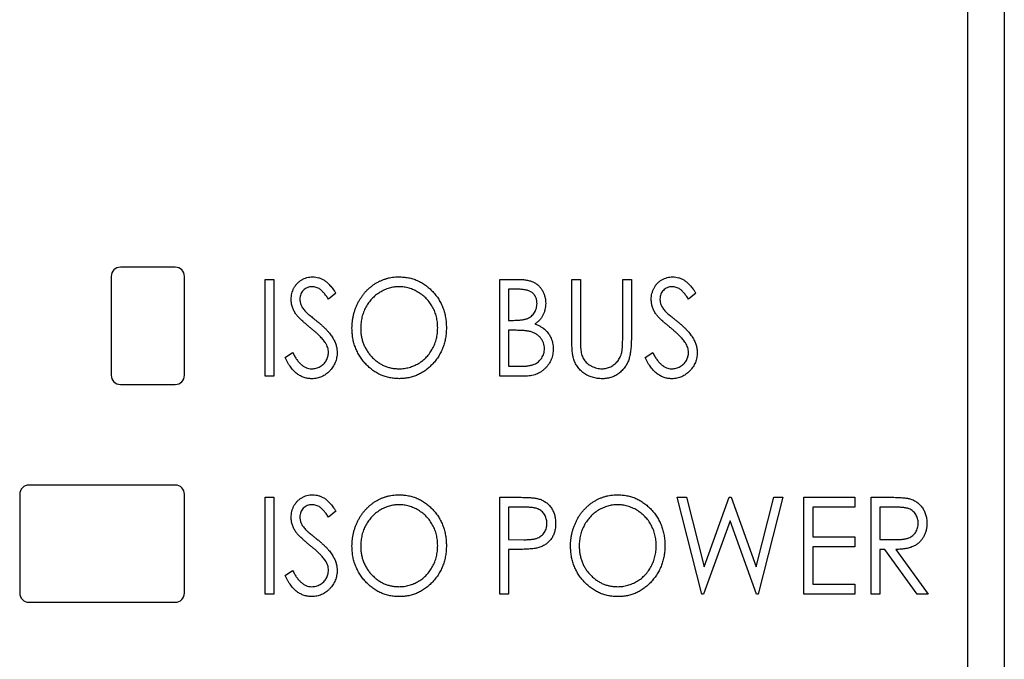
# Model space of a CAD drawing. Header units: millimetres. Extents: x 0 to 420, y 0 to 297.
# Tile 4 of 43: x 101 to 115, y 133 to 142. Entities that reach past the tile are written whole.
import ezdxf

# ---------------------------------------------------------------- set-up
doc = ezdxf.new("R2010")
doc.units = ezdxf.units.MM

msp = doc.modelspace()

# ---------------------------------------------------------------- linework, layer by layer
at = {"color": 7, "linetype": 'Continuous', "lineweight": 25}
for p, q in [((114.225, 120.575), (114.225, 168.15)), ((114.725, 147.272), (114.725, 119.07)), ((103.4, 138.5), (102.65, 138.5)), ((102.525, 138.375), (102.525, 137.025)), ((103.525, 137.025), (103.525, 138.375)), ((104.627, 137.012), (104.627, 138.335)), ((104.627, 138.335), (104.746, 138.335)), ((104.746, 138.335), (104.746, 137.012)), ((107.833, 137.012), (107.833, 138.335)), ((107.833, 138.335), (108.071, 138.335)), ((108.816, 138.335), (108.935, 138.335)), ((108.816, 137.536), (108.816, 138.335)), ((108.935, 138.335), (108.935, 137.542)), ((109.512, 138.335), (109.631, 138.335)), ((109.512, 137.542), (109.512, 138.335)), ((109.631, 138.335), (109.631, 137.536)), ((105.594, 138.145), (105.494, 138.063)), ((108.094, 138.199), (107.951, 138.199)), ((107.951, 138.199), (107.951, 137.775)), ((110.512, 138.145), (110.412, 138.063)), ((107.951, 137.775), (108.022, 137.775)), ((108.021, 137.639), (107.951, 137.639)), ((107.951, 137.639), (107.951, 137.148)), ((104.899, 137.267), (105.003, 137.334)), ((109.817, 137.267), (109.922, 137.334)), ((107.951, 137.148), (108.105, 137.148)), ((104.746, 137.012), (104.627, 137.012)), ((108.167, 137.012), (107.833, 137.012)), ((102.65, 136.9), (103.4, 136.9)), ((103.4, 135.525), (101.4, 135.525)), ((101.275, 135.4), (101.275, 134.05)), ((103.525, 134.05), (103.525, 135.4)), ((104.627, 134.036), (104.627, 135.359)), ((104.627, 135.359), (104.746, 135.359)), ((104.746, 135.359), (104.746, 134.036)), ((107.833, 134.036), (107.833, 135.359)), ((107.833, 135.359), (108.076, 135.359)), ((110.258, 135.359), (110.382, 135.359)), ((110.594, 134.036), (110.258, 135.359)), ((110.382, 135.359), (110.623, 134.409)), ((110.623, 134.409), (110.968, 135.359)), ((110.968, 135.359), (110.994, 135.359)), ((110.994, 135.359), (111.335, 134.409)), ((111.335, 134.409), (111.578, 135.359)), ((111.7, 135.359), (111.362, 134.036)), ((111.578, 135.359), (111.7, 135.359)), ((111.988, 135.359), (112.683, 135.359)), ((111.988, 134.036), (111.988, 135.359)), ((112.683, 135.359), (112.683, 135.223)), ((112.904, 134.036), (112.904, 135.359)), ((112.904, 135.359), (113.147, 135.359)), ((107.951, 135.223), (107.951, 134.782)), ((108.172, 135.223), (107.951, 135.223)), ((112.683, 135.223), (112.107, 135.223)), ((112.107, 135.223), (112.107, 134.816)), ((113.023, 135.223), (113.023, 134.782)), ((113.242, 135.223), (113.023, 135.223)), ((105.594, 135.169), (105.494, 135.087)), ((110.979, 135.036), (110.615, 134.036)), ((111.338, 134.036), (110.979, 135.036)), ((107.951, 134.782), (108.163, 134.779)), ((112.107, 134.816), (112.683, 134.816)), ((112.683, 134.816), (112.683, 134.68)), ((113.023, 134.782), (113.237, 134.78)), ((108.039, 134.646), (107.951, 134.646)), ((107.951, 134.646), (107.951, 134.036)), ((112.683, 134.68), (112.107, 134.68)), ((112.107, 134.68), (112.107, 134.171)), ((113.023, 134.646), (113.023, 134.036)), ((113.094, 134.646), (113.023, 134.646)), ((113.534, 134.036), (113.094, 134.646)), ((113.243, 134.646), (113.684, 134.036)), ((104.899, 134.291), (105.003, 134.358)), ((112.107, 134.171), (112.683, 134.171)), ((112.683, 134.171), (112.683, 134.036)), ((104.746, 134.036), (104.627, 134.036)), ((107.951, 134.036), (107.833, 134.036)), ((110.615, 134.036), (110.594, 134.036)), ((111.362, 134.036), (111.338, 134.036)), ((112.683, 134.036), (111.988, 134.036)), ((113.023, 134.036), (112.904, 134.036)), ((113.684, 134.036), (113.534, 134.036)), ((101.4, 133.925), (103.4, 133.925))]:
    msp.add_line(p, q, dxfattribs=at)
for centre, start, end in [((102.65, 138.375), 90, 180), ((103.4, 138.375), 0, 90), ((102.65, 137.025), 180, 270), ((103.4, 137.025), 270, 0), ((101.4, 135.4), 90, 180), ((103.4, 135.4), 0, 90), ((101.4, 134.05), 180, 270), ((103.4, 134.05), 270, 0)]:
    msp.add_arc(centre, 0.125, start, end, dxfattribs=at)
for points, knots in [([(104.983, 138.06), (104.984, 138.074), (104.985, 138.102), (104.992, 138.142), (105.004, 138.181), (105.02, 138.217), (105.041, 138.25), (105.066, 138.281), (105.095, 138.306), (105.127, 138.329), (105.162, 138.346), (105.199, 138.36), (105.237, 138.367), (105.264, 138.368), (105.277, 138.369)], [0, 0, 0, 0, 0.0882908, 0.1744188, 0.2584228, 0.3423174, 0.4252869, 0.5069347, 0.5879222, 0.670559, 0.7531449, 0.8348442, 0.9166861, 1, 1, 1, 1]), ([(105.277, 138.369), (105.291, 138.368), (105.319, 138.367), (105.36, 138.358), (105.399, 138.342), (105.431, 138.325), (105.456, 138.307), (105.475, 138.292), (105.494, 138.273), (105.514, 138.253), (105.534, 138.229), (105.554, 138.204), (105.574, 138.175), (105.587, 138.155), (105.594, 138.145)], [0, 0, 0, 0, 0.103822, 0.205919, 0.309231, 0.415653, 0.47222, 0.532858, 0.597819, 0.667857, 0.743177, 0.823448, 0.908942, 1, 1, 1, 1]), ([(105.814, 137.668), (105.815, 137.683), (105.815, 137.715), (105.819, 137.761), (105.826, 137.807), (105.835, 137.851), (105.847, 137.895), (105.862, 137.938), (105.88, 137.98), (105.899, 138.022), (105.921, 138.061), (105.946, 138.098), (105.972, 138.134), (106, 138.167), (106.03, 138.198), (106.062, 138.226), (106.096, 138.253), (106.132, 138.277), (106.169, 138.299), (106.207, 138.317), (106.246, 138.333), (106.285, 138.346), (106.326, 138.356), (106.367, 138.363), (106.409, 138.368), (106.437, 138.369), (106.451, 138.369)], [0, 0, 0, 0, 0.044811, 0.089011, 0.13275, 0.176233, 0.219272, 0.262324, 0.305647, 0.348979, 0.392242, 0.43461, 0.476184, 0.517236, 0.558165, 0.598792, 0.639668, 0.680638, 0.721467, 0.761759, 0.801482, 0.840953, 0.880381, 0.919726, 0.959716, 1, 1, 1, 1]), ([(106.451, 138.369), (106.474, 138.368), (106.518, 138.367), (106.584, 138.358), (106.647, 138.342), (106.707, 138.32), (106.764, 138.291), (106.818, 138.257), (106.869, 138.215), (106.917, 138.168), (106.961, 138.117), (106.999, 138.063), (107.031, 138.005), (107.058, 137.944), (107.078, 137.881), (107.093, 137.814), (107.102, 137.745), (107.103, 137.698), (107.103, 137.674)], [0, 0, 0, 0, 0.064112, 0.12603, 0.186709, 0.24615, 0.305771, 0.366051, 0.427384, 0.490821, 0.554635, 0.61692, 0.678954, 0.740666, 0.803314, 0.866858, 0.932414, 1, 1, 1, 1]), ([(108.071, 138.335), (108.083, 138.335), (108.106, 138.335), (108.139, 138.333), (108.17, 138.33), (108.198, 138.326), (108.225, 138.32), (108.25, 138.314), (108.272, 138.306), (108.299, 138.294), (108.33, 138.276), (108.363, 138.25), (108.392, 138.218), (108.416, 138.181), (108.436, 138.141), (108.45, 138.098), (108.458, 138.053), (108.46, 138.023), (108.46, 138.007)], [0, 0, 0, 0, 0.060411, 0.117245, 0.171021, 0.220982, 0.268098, 0.311607, 0.352705, 0.391223, 0.464448, 0.5367, 0.610578, 0.686475, 0.763836, 0.840678, 0.919304, 1, 1, 1, 1]), ([(109.902, 138.06), (109.902, 138.074), (109.903, 138.102), (109.911, 138.142), (109.922, 138.181), (109.939, 138.217), (109.96, 138.25), (109.984, 138.281), (110.013, 138.306), (110.046, 138.329), (110.081, 138.346), (110.117, 138.36), (110.156, 138.367), (110.182, 138.368), (110.195, 138.369)], [0, 0, 0, 0, 0.088291, 0.174419, 0.258423, 0.342317, 0.425287, 0.506935, 0.587922, 0.670559, 0.753145, 0.834844, 0.916686, 1, 1, 1, 1]), ([(110.195, 138.369), (110.209, 138.368), (110.237, 138.367), (110.278, 138.358), (110.318, 138.342), (110.35, 138.325), (110.374, 138.307), (110.394, 138.292), (110.413, 138.273), (110.432, 138.253), (110.452, 138.229), (110.472, 138.204), (110.492, 138.175), (110.506, 138.155), (110.512, 138.145)], [0, 0, 0, 0, 0.103822, 0.205919, 0.309231, 0.415653, 0.47222, 0.532858, 0.597819, 0.667857, 0.743177, 0.823448, 0.908942, 1, 1, 1, 1]), ([(105.27, 138.233), (105.258, 138.233), (105.235, 138.232), (105.203, 138.222), (105.173, 138.207), (105.148, 138.185), (105.128, 138.16), (105.113, 138.131), (105.104, 138.099), (105.103, 138.077), (105.102, 138.066)], [0, 0, 0, 0, 0.133507, 0.258557, 0.380724, 0.504971, 0.628085, 0.748901, 0.871477, 1, 1, 1, 1]), ([(105.494, 138.063), (105.488, 138.072), (105.477, 138.088), (105.461, 138.11), (105.445, 138.131), (105.43, 138.149), (105.416, 138.165), (105.402, 138.179), (105.389, 138.19), (105.372, 138.203), (105.352, 138.215), (105.325, 138.226), (105.298, 138.232), (105.279, 138.233), (105.27, 138.233)], [0, 0, 0, 0, 0.102557, 0.196911, 0.284395, 0.364416, 0.437215, 0.503536, 0.563602, 0.61645, 0.714669, 0.808954, 0.904132, 1, 1, 1, 1]), ([(106.456, 138.233), (106.445, 138.233), (106.422, 138.233), (106.388, 138.229), (106.355, 138.223), (106.322, 138.215), (106.29, 138.204), (106.257, 138.191), (106.226, 138.175), (106.195, 138.158), (106.165, 138.138), (106.137, 138.117), (106.11, 138.094), (106.085, 138.069), (106.062, 138.043), (106.04, 138.015), (106.02, 137.985), (106.002, 137.954), (105.986, 137.921), (105.972, 137.888), (105.96, 137.853), (105.95, 137.818), (105.943, 137.782), (105.937, 137.745), (105.934, 137.707), (105.933, 137.681), (105.933, 137.668)], [0, 0, 0, 0, 0.039956, 0.079513, 0.119111, 0.158682, 0.198528, 0.238944, 0.279928, 0.321669, 0.363487, 0.405034, 0.446304, 0.487242, 0.528249, 0.569305, 0.611035, 0.653354, 0.695583, 0.737902, 0.780492, 0.823231, 0.866218, 0.910046, 0.954473, 1, 1, 1, 1]), ([(106.985, 137.674), (106.984, 137.687), (106.984, 137.712), (106.981, 137.75), (106.975, 137.787), (106.968, 137.823), (106.958, 137.857), (106.946, 137.891), (106.932, 137.924), (106.916, 137.956), (106.898, 137.987), (106.878, 138.016), (106.856, 138.044), (106.833, 138.07), (106.808, 138.094), (106.781, 138.117), (106.752, 138.138), (106.722, 138.158), (106.691, 138.175), (106.659, 138.191), (106.626, 138.204), (106.593, 138.215), (106.56, 138.223), (106.525, 138.229), (106.491, 138.233), (106.468, 138.233), (106.456, 138.233)], [0, 0, 0, 0, 0.044923, 0.089057, 0.132287, 0.174986, 0.217144, 0.258769, 0.300532, 0.342498, 0.384141, 0.425372, 0.466388, 0.507179, 0.548135, 0.589217, 0.630842, 0.673193, 0.715487, 0.757043, 0.79776, 0.838207, 0.878693, 0.918916, 0.959101, 1, 1, 1, 1]), ([(108.342, 138.005), (108.341, 138.012), (108.341, 138.026), (108.338, 138.047), (108.334, 138.067), (108.327, 138.086), (108.319, 138.103), (108.309, 138.119), (108.296, 138.134), (108.283, 138.148), (108.267, 138.16), (108.248, 138.171), (108.228, 138.179), (108.205, 138.187), (108.181, 138.192), (108.154, 138.196), (108.125, 138.199), (108.104, 138.199), (108.094, 138.199)], [0, 0, 0, 0, 0.06133, 0.120228, 0.176295, 0.231183, 0.28436, 0.336804, 0.390319, 0.444102, 0.499931, 0.558187, 0.620048, 0.685431, 0.755834, 0.832075, 0.912837, 1, 1, 1, 1]), ([(110.188, 138.233), (110.177, 138.233), (110.154, 138.232), (110.121, 138.222), (110.092, 138.207), (110.067, 138.185), (110.046, 138.16), (110.031, 138.131), (110.022, 138.099), (110.021, 138.077), (110.021, 138.066)], [0, 0, 0, 0, 0.133507, 0.258557, 0.380724, 0.504971, 0.628085, 0.748901, 0.871477, 1, 1, 1, 1]), ([(110.412, 138.063), (110.406, 138.072), (110.396, 138.088), (110.379, 138.11), (110.364, 138.131), (110.349, 138.149), (110.334, 138.165), (110.321, 138.179), (110.308, 138.19), (110.291, 138.203), (110.27, 138.215), (110.244, 138.226), (110.216, 138.232), (110.198, 138.233), (110.188, 138.233)], [0, 0, 0, 0, 0.102557, 0.196911, 0.284395, 0.364416, 0.437215, 0.503536, 0.563602, 0.61645, 0.714669, 0.808954, 0.904132, 1, 1, 1, 1]), ([(105.049, 137.859), (105.043, 137.866), (105.033, 137.882), (105.02, 137.906), (105.008, 137.93), (105, 137.955), (104.992, 137.981), (104.987, 138.007), (104.984, 138.033), (104.984, 138.051), (104.983, 138.06)], [0, 0, 0, 0, 0.1308768, 0.2577192, 0.3823161, 0.5066263, 0.6283018, 0.7515267, 0.8754702, 1, 1, 1, 1]), ([(105.102, 138.066), (105.102, 138.059), (105.103, 138.044), (105.106, 138.023), (105.111, 138.003), (105.118, 137.982), (105.129, 137.961), (105.142, 137.939), (105.159, 137.917), (105.172, 137.902), (105.179, 137.895)], [0, 0, 0, 0, 0.110385, 0.220503, 0.3311372, 0.4435848, 0.5631535, 0.6950621, 0.8397617, 1, 1, 1, 1]), ([(108.022, 137.775), (108.032, 137.775), (108.052, 137.776), (108.081, 137.776), (108.108, 137.779), (108.133, 137.781), (108.155, 137.785), (108.176, 137.789), (108.194, 137.794), (108.215, 137.802), (108.24, 137.815), (108.265, 137.833), (108.288, 137.856), (108.307, 137.881), (108.322, 137.91), (108.333, 137.94), (108.34, 137.972), (108.341, 137.994), (108.342, 138.005)], [0, 0, 0, 0, 0.069184, 0.133671, 0.193573, 0.248874, 0.299806, 0.346427, 0.38874, 0.427283, 0.498939, 0.569184, 0.639423, 0.710845, 0.782802, 0.854631, 0.925945, 1, 1, 1, 1]), ([(108.46, 138.007), (108.46, 137.992), (108.459, 137.964), (108.451, 137.922), (108.44, 137.882), (108.423, 137.844), (108.402, 137.809), (108.376, 137.777), (108.346, 137.749), (108.323, 137.734), (108.311, 137.726)], [0, 0, 0, 0, 0.131479, 0.258232, 0.38261, 0.506215, 0.627933, 0.750087, 0.872821, 1, 1, 1, 1]), ([(109.967, 137.859), (109.962, 137.866), (109.952, 137.882), (109.938, 137.906), (109.927, 137.93), (109.918, 137.955), (109.911, 137.981), (109.905, 138.007), (109.903, 138.033), (109.902, 138.051), (109.902, 138.06)], [0, 0, 0, 0, 0.130877, 0.257719, 0.382316, 0.506626, 0.628302, 0.751527, 0.87547, 1, 1, 1, 1]), ([(110.021, 138.066), (110.021, 138.059), (110.021, 138.044), (110.025, 138.023), (110.03, 138.003), (110.037, 137.982), (110.047, 137.961), (110.061, 137.939), (110.078, 137.917), (110.091, 137.902), (110.097, 137.895)], [0, 0, 0, 0, 0.110385, 0.220503, 0.331137, 0.443585, 0.563154, 0.695062, 0.839762, 1, 1, 1, 1]), ([(105.179, 137.895), (105.181, 137.892), (105.188, 137.886), (105.199, 137.876), (105.213, 137.863), (105.231, 137.848), (105.252, 137.83), (105.277, 137.81), (105.305, 137.787), (105.325, 137.771), (105.336, 137.763)], [0, 0, 0, 0, 0.053039, 0.126288, 0.218872, 0.334457, 0.469409, 0.625738, 0.802267, 1, 1, 1, 1]), ([(110.097, 137.895), (110.1, 137.892), (110.106, 137.886), (110.117, 137.876), (110.132, 137.863), (110.15, 137.848), (110.171, 137.83), (110.196, 137.81), (110.224, 137.787), (110.244, 137.771), (110.254, 137.763)], [0, 0, 0, 0, 0.053039, 0.126288, 0.218872, 0.334457, 0.469409, 0.625738, 0.802267, 1, 1, 1, 1]), ([(105.24, 137.679), (105.228, 137.689), (105.204, 137.708), (105.171, 137.736), (105.142, 137.761), (105.116, 137.785), (105.094, 137.806), (105.075, 137.825), (105.06, 137.843), (105.052, 137.854), (105.049, 137.859)], [0, 0, 0, 0, 0.179535, 0.344506, 0.492131, 0.62464, 0.742099, 0.843179, 0.92954, 1, 1, 1, 1]), ([(105.336, 137.763), (105.349, 137.753), (105.373, 137.732), (105.408, 137.702), (105.44, 137.672), (105.468, 137.643), (105.494, 137.615), (105.516, 137.588), (105.536, 137.562), (105.557, 137.529), (105.578, 137.487), (105.597, 137.437), (105.609, 137.387), (105.61, 137.353), (105.611, 137.336)], [0, 0, 0, 0, 0.093761, 0.181614, 0.264342, 0.341677, 0.41338, 0.479975, 0.541968, 0.599292, 0.705911, 0.807015, 0.904485, 1, 1, 1, 1]), ([(110.158, 137.679), (110.146, 137.689), (110.123, 137.708), (110.09, 137.736), (110.06, 137.761), (110.035, 137.785), (110.013, 137.806), (109.994, 137.825), (109.979, 137.843), (109.971, 137.854), (109.967, 137.859)], [0, 0, 0, 0, 0.1795352, 0.3445064, 0.4921306, 0.6246399, 0.7420993, 0.843179, 0.9295396, 1, 1, 1, 1]), ([(110.254, 137.763), (110.267, 137.753), (110.292, 137.732), (110.326, 137.702), (110.358, 137.672), (110.387, 137.643), (110.413, 137.615), (110.435, 137.588), (110.454, 137.562), (110.475, 137.529), (110.497, 137.487), (110.516, 137.437), (110.527, 137.387), (110.529, 137.353), (110.529, 137.336)], [0, 0, 0, 0, 0.093761, 0.181614, 0.264342, 0.341677, 0.41338, 0.479975, 0.541968, 0.599292, 0.705911, 0.807015, 0.904485, 1, 1, 1, 1]), ([(105.45, 137.468), (105.445, 137.475), (105.434, 137.491), (105.415, 137.515), (105.393, 137.539), (105.369, 137.565), (105.34, 137.592), (105.31, 137.62), (105.276, 137.649), (105.252, 137.669), (105.24, 137.679)], [0, 0, 0, 0, 0.092213, 0.193119, 0.303009, 0.423363, 0.552489, 0.69176, 0.840671, 1, 1, 1, 1]), ([(106.461, 136.978), (106.439, 136.979), (106.395, 136.98), (106.331, 136.99), (106.269, 137.005), (106.21, 137.027), (106.153, 137.056), (106.099, 137.091), (106.049, 137.132), (106.001, 137.179), (105.957, 137.23), (105.919, 137.285), (105.887, 137.342), (105.86, 137.402), (105.839, 137.465), (105.825, 137.53), (105.816, 137.598), (105.815, 137.644), (105.814, 137.668)], [0, 0, 0, 0, 0.063524, 0.12488, 0.185155, 0.244833, 0.304627, 0.365038, 0.42717, 0.49127, 0.555588, 0.618668, 0.681008, 0.742903, 0.805249, 0.868474, 0.933217, 1, 1, 1, 1]), ([(105.933, 137.668), (105.934, 137.649), (105.934, 137.611), (105.942, 137.556), (105.954, 137.503), (105.971, 137.453), (105.992, 137.404), (106.019, 137.359), (106.05, 137.315), (106.086, 137.274), (106.125, 137.236), (106.166, 137.204), (106.21, 137.176), (106.255, 137.153), (106.303, 137.135), (106.352, 137.123), (106.404, 137.115), (106.439, 137.114), (106.456, 137.114)], [0, 0, 0, 0, 0.06753, 0.132738, 0.196163, 0.25879, 0.321017, 0.383435, 0.446363, 0.511011, 0.575079, 0.637133, 0.697793, 0.757163, 0.816573, 0.8765, 0.937463, 1, 1, 1, 1]), ([(106.456, 137.114), (106.468, 137.114), (106.492, 137.114), (106.527, 137.118), (106.562, 137.124), (106.596, 137.132), (106.629, 137.142), (106.661, 137.155), (106.693, 137.17), (106.724, 137.187), (106.754, 137.206), (106.782, 137.227), (106.809, 137.25), (106.834, 137.274), (106.857, 137.301), (106.878, 137.329), (106.898, 137.358), (106.916, 137.389), (106.932, 137.422), (106.946, 137.455), (106.958, 137.49), (106.968, 137.525), (106.975, 137.561), (106.981, 137.598), (106.984, 137.636), (106.984, 137.661), (106.985, 137.674)], [0, 0, 0, 0, 0.0416607, 0.0828817, 0.123552, 0.1641767, 0.2042732, 0.2448897, 0.2858688, 0.3271544, 0.3686515, 0.4094304, 0.4501147, 0.4906866, 0.5311093, 0.5720152, 0.6133377, 0.6553475, 0.697698, 0.7398627, 0.7819053, 0.8244888, 0.8673196, 0.9106824, 0.9549476, 1, 1, 1, 1]), ([(107.103, 137.674), (107.103, 137.65), (107.102, 137.603), (107.093, 137.534), (107.078, 137.468), (107.058, 137.405), (107.032, 137.344), (106.999, 137.287), (106.961, 137.231), (106.917, 137.18), (106.87, 137.133), (106.819, 137.091), (106.766, 137.056), (106.71, 137.028), (106.651, 137.005), (106.59, 136.99), (106.526, 136.98), (106.483, 136.979), (106.461, 136.978)], [0, 0, 0, 0, 0.067668, 0.133292, 0.19714, 0.260013, 0.322488, 0.385059, 0.448295, 0.51269, 0.576673, 0.638498, 0.698729, 0.757967, 0.817157, 0.876594, 0.937343, 1, 1, 1, 1]), ([(108.24, 137.624), (108.234, 137.625), (108.222, 137.628), (108.202, 137.631), (108.179, 137.634), (108.153, 137.636), (108.124, 137.638), (108.092, 137.638), (108.058, 137.639), (108.034, 137.639), (108.021, 137.639)], [0, 0, 0, 0, 0.080141, 0.171688, 0.277239, 0.39575, 0.527398, 0.670909, 0.828844, 1, 1, 1, 1]), ([(108.443, 137.387), (108.443, 137.401), (108.441, 137.428), (108.431, 137.468), (108.414, 137.504), (108.39, 137.537), (108.36, 137.567), (108.325, 137.592), (108.284, 137.611), (108.255, 137.619), (108.24, 137.624)], [0, 0, 0, 0, 0.122978, 0.241496, 0.358865, 0.47987, 0.603747, 0.728862, 0.860622, 1, 1, 1, 1]), ([(108.311, 137.726), (108.326, 137.72), (108.354, 137.709), (108.393, 137.689), (108.427, 137.668), (108.455, 137.645), (108.479, 137.62), (108.501, 137.593), (108.519, 137.563), (108.535, 137.531), (108.547, 137.497), (108.556, 137.462), (108.561, 137.425), (108.562, 137.4), (108.562, 137.387)], [0, 0, 0, 0, 0.105094, 0.200987, 0.288426, 0.36794, 0.443759, 0.519243, 0.59631, 0.674393, 0.754077, 0.833933, 0.916123, 1, 1, 1, 1]), ([(110.369, 137.468), (110.364, 137.475), (110.353, 137.491), (110.334, 137.515), (110.312, 137.539), (110.287, 137.565), (110.259, 137.592), (110.228, 137.62), (110.195, 137.649), (110.171, 137.669), (110.158, 137.679)], [0, 0, 0, 0, 0.092213, 0.193119, 0.303009, 0.423363, 0.552489, 0.69176, 0.840671, 1, 1, 1, 1]), ([(105.492, 137.338), (105.492, 137.349), (105.491, 137.371), (105.483, 137.404), (105.469, 137.437), (105.457, 137.457), (105.45, 137.468)], [0, 0, 0, 0, 0.238336, 0.482311, 0.73314, 1, 1, 1, 1]), ([(108.839, 137.257), (108.837, 137.264), (108.833, 137.279), (108.829, 137.305), (108.825, 137.334), (108.822, 137.367), (108.819, 137.403), (108.818, 137.444), (108.817, 137.489), (108.816, 137.52), (108.816, 137.536)], [0, 0, 0, 0, 0.077936, 0.169149, 0.274074, 0.391816, 0.523462, 0.668216, 0.827041, 1, 1, 1, 1]), ([(108.935, 137.542), (108.935, 137.531), (108.935, 137.51), (108.935, 137.479), (108.936, 137.452), (108.936, 137.429), (108.937, 137.408), (108.938, 137.391), (108.939, 137.378), (108.94, 137.37), (108.94, 137.366)], [0, 0, 0, 0, 0.191105, 0.362655, 0.516171, 0.650128, 0.766034, 0.862527, 0.941006, 1, 1, 1, 1]), ([(109.631, 137.536), (109.63, 137.521), (109.63, 137.493), (109.629, 137.452), (109.626, 137.413), (109.623, 137.376), (109.618, 137.341), (109.612, 137.309), (109.606, 137.278), (109.599, 137.249), (109.59, 137.222), (109.578, 137.196), (109.565, 137.171), (109.55, 137.147), (109.533, 137.123), (109.514, 137.101), (109.493, 137.079), (109.47, 137.059), (109.445, 137.04), (109.419, 137.023), (109.392, 137.009), (109.363, 136.998), (109.333, 136.989), (109.302, 136.983), (109.269, 136.979), (109.247, 136.978), (109.236, 136.978)], [0, 0, 0, 0, 0.055741, 0.108782, 0.159483, 0.20722, 0.252436, 0.295103, 0.335609, 0.373517, 0.409957, 0.446416, 0.482967, 0.519684, 0.557168, 0.594999, 0.634172, 0.674127, 0.714136, 0.754079, 0.793688, 0.83312, 0.873373, 0.914549, 0.95654, 1, 1, 1, 1]), ([(109.499, 137.337), (109.5, 137.341), (109.502, 137.352), (109.505, 137.369), (109.507, 137.39), (109.509, 137.414), (109.51, 137.442), (109.511, 137.472), (109.512, 137.506), (109.512, 137.53), (109.512, 137.542)], [0, 0, 0, 0, 0.069596, 0.155423, 0.257515, 0.37358, 0.506166, 0.6554, 0.819993, 1, 1, 1, 1]), ([(110.411, 137.338), (110.41, 137.349), (110.409, 137.371), (110.401, 137.404), (110.388, 137.437), (110.375, 137.457), (110.369, 137.468)], [0, 0, 0, 0, 0.238336, 0.482311, 0.73314, 1, 1, 1, 1]), ([(105.003, 137.334), (105.013, 137.317), (105.03, 137.284), (105.06, 137.239), (105.09, 137.2), (105.122, 137.169), (105.155, 137.144), (105.19, 137.127), (105.225, 137.116), (105.25, 137.114), (105.262, 137.114)], [0, 0, 0, 0, 0.165307, 0.315251, 0.451801, 0.576089, 0.690151, 0.796612, 0.898685, 1, 1, 1, 1]), ([(105.262, 137.114), (105.272, 137.114), (105.293, 137.115), (105.323, 137.121), (105.352, 137.13), (105.38, 137.144), (105.406, 137.16), (105.428, 137.18), (105.448, 137.202), (105.464, 137.227), (105.477, 137.253), (105.486, 137.281), (105.491, 137.309), (105.492, 137.328), (105.492, 137.338)], [0, 0, 0, 0, 0.086779, 0.172012, 0.257, 0.344091, 0.430347, 0.513787, 0.595624, 0.677565, 0.75969, 0.839996, 0.919133, 1, 1, 1, 1]), ([(105.611, 137.336), (105.611, 137.324), (105.61, 137.301), (105.605, 137.266), (105.598, 137.233), (105.586, 137.201), (105.572, 137.169), (105.555, 137.14), (105.534, 137.111), (105.511, 137.084), (105.485, 137.059), (105.458, 137.038), (105.429, 137.019), (105.399, 137.004), (105.368, 136.993), (105.335, 136.984), (105.301, 136.979), (105.278, 136.978), (105.266, 136.978)], [0, 0, 0, 0, 0.064367, 0.127345, 0.188922, 0.250384, 0.312021, 0.374404, 0.437663, 0.502985, 0.567803, 0.63098, 0.692076, 0.752595, 0.813028, 0.874016, 0.936113, 1, 1, 1, 1]), ([(108.105, 137.148), (108.116, 137.148), (108.137, 137.148), (108.167, 137.149), (108.195, 137.151), (108.221, 137.154), (108.245, 137.158), (108.267, 137.163), (108.286, 137.168), (108.308, 137.177), (108.334, 137.19), (108.361, 137.21), (108.385, 137.233), (108.406, 137.26), (108.422, 137.29), (108.435, 137.321), (108.442, 137.354), (108.443, 137.376), (108.443, 137.387)], [0, 0, 0, 0, 0.0698075, 0.134579, 0.194415, 0.250549, 0.3012623, 0.3479686, 0.3901854, 0.4286601, 0.5009142, 0.5713925, 0.6422451, 0.7149713, 0.7877955, 0.8585609, 0.9288951, 1, 1, 1, 1]), ([(108.562, 137.387), (108.562, 137.375), (108.561, 137.349), (108.556, 137.312), (108.548, 137.276), (108.536, 137.242), (108.521, 137.209), (108.502, 137.178), (108.48, 137.148), (108.455, 137.12), (108.427, 137.095), (108.397, 137.072), (108.364, 137.054), (108.329, 137.038), (108.292, 137.027), (108.252, 137.018), (108.211, 137.013), (108.182, 137.012), (108.167, 137.012)], [0, 0, 0, 0, 0.0633629, 0.1246272, 0.184367, 0.243059, 0.3018438, 0.3613377, 0.4211797, 0.4829026, 0.5445951, 0.6059988, 0.6673673, 0.7294911, 0.7932578, 0.8593414, 0.927971, 1, 1, 1, 1]), ([(108.94, 137.366), (108.942, 137.354), (108.945, 137.33), (108.955, 137.295), (108.967, 137.264), (108.983, 137.236), (109.003, 137.211), (109.027, 137.187), (109.055, 137.167), (109.088, 137.148), (109.122, 137.133), (109.158, 137.122), (109.194, 137.115), (109.217, 137.114), (109.229, 137.114)], [0, 0, 0, 0, 0.088938, 0.172727, 0.251185, 0.32638, 0.400988, 0.479456, 0.562461, 0.652032, 0.742988, 0.831017, 0.915851, 1, 1, 1, 1]), ([(109.229, 137.114), (109.24, 137.114), (109.26, 137.115), (109.29, 137.12), (109.32, 137.129), (109.348, 137.141), (109.375, 137.156), (109.401, 137.174), (109.423, 137.195), (109.444, 137.218), (109.462, 137.244), (109.477, 137.272), (109.49, 137.304), (109.496, 137.326), (109.499, 137.337)], [0, 0, 0, 0, 0.081412, 0.161686, 0.242811, 0.324775, 0.407586, 0.488453, 0.56979, 0.650718, 0.733306, 0.819186, 0.907133, 1, 1, 1, 1]), ([(109.922, 137.334), (109.931, 137.317), (109.949, 137.284), (109.978, 137.239), (110.009, 137.2), (110.041, 137.169), (110.074, 137.144), (110.108, 137.127), (110.144, 137.116), (110.168, 137.114), (110.18, 137.114)], [0, 0, 0, 0, 0.165307, 0.315251, 0.451801, 0.576089, 0.690151, 0.796612, 0.898685, 1, 1, 1, 1]), ([(110.18, 137.114), (110.191, 137.114), (110.211, 137.115), (110.241, 137.121), (110.27, 137.13), (110.298, 137.144), (110.324, 137.16), (110.347, 137.18), (110.367, 137.202), (110.382, 137.227), (110.395, 137.253), (110.404, 137.281), (110.41, 137.309), (110.41, 137.328), (110.411, 137.338)], [0, 0, 0, 0, 0.086779, 0.172012, 0.257, 0.344091, 0.430347, 0.513787, 0.595624, 0.677565, 0.75969, 0.839996, 0.919133, 1, 1, 1, 1]), ([(110.529, 137.336), (110.529, 137.324), (110.529, 137.301), (110.524, 137.266), (110.516, 137.233), (110.505, 137.201), (110.491, 137.169), (110.473, 137.14), (110.453, 137.111), (110.429, 137.084), (110.404, 137.059), (110.376, 137.038), (110.348, 137.019), (110.318, 137.004), (110.286, 136.993), (110.253, 136.984), (110.219, 136.979), (110.196, 136.978), (110.184, 136.978)], [0, 0, 0, 0, 0.064367, 0.127345, 0.188922, 0.250384, 0.312021, 0.374404, 0.437663, 0.502985, 0.567803, 0.63098, 0.692076, 0.752595, 0.813028, 0.874016, 0.936113, 1, 1, 1, 1]), ([(105.266, 136.978), (105.257, 136.978), (105.239, 136.979), (105.212, 136.982), (105.186, 136.987), (105.16, 136.994), (105.135, 137.004), (105.111, 137.015), (105.087, 137.029), (105.064, 137.044), (105.042, 137.063), (105.02, 137.084), (104.998, 137.107), (104.977, 137.134), (104.957, 137.163), (104.937, 137.195), (104.917, 137.23), (104.905, 137.255), (104.899, 137.267)], [0, 0, 0, 0, 0.055089, 0.109447, 0.163323, 0.216767, 0.269874, 0.324148, 0.378969, 0.434708, 0.492467, 0.553707, 0.618022, 0.686132, 0.757893, 0.834258, 0.914668, 1, 1, 1, 1]), ([(109.236, 136.978), (109.224, 136.978), (109.2, 136.979), (109.165, 136.982), (109.131, 136.988), (109.098, 136.997), (109.067, 137.008), (109.037, 137.02), (109.008, 137.036), (108.981, 137.054), (108.955, 137.074), (108.932, 137.095), (108.911, 137.118), (108.892, 137.143), (108.875, 137.169), (108.861, 137.197), (108.848, 137.226), (108.842, 137.247), (108.839, 137.257)], [0, 0, 0, 0, 0.069994, 0.137225, 0.203144, 0.267439, 0.330757, 0.392722, 0.455101, 0.517382, 0.579131, 0.639383, 0.69929, 0.758596, 0.817649, 0.877496, 0.938128, 1, 1, 1, 1]), ([(110.184, 136.978), (110.175, 136.978), (110.157, 136.979), (110.13, 136.982), (110.104, 136.987), (110.079, 136.994), (110.054, 137.004), (110.029, 137.015), (110.006, 137.029), (109.983, 137.044), (109.96, 137.063), (109.938, 137.084), (109.917, 137.107), (109.896, 137.134), (109.876, 137.163), (109.855, 137.195), (109.836, 137.23), (109.823, 137.255), (109.817, 137.267)], [0, 0, 0, 0, 0.055089, 0.109447, 0.163323, 0.216767, 0.269874, 0.324148, 0.378969, 0.434708, 0.492467, 0.553707, 0.618022, 0.686132, 0.757893, 0.834258, 0.914668, 1, 1, 1, 1]), ([(104.983, 135.084), (104.984, 135.098), (104.985, 135.125), (104.992, 135.166), (105.004, 135.204), (105.02, 135.241), (105.041, 135.274), (105.066, 135.304), (105.095, 135.33), (105.127, 135.352), (105.162, 135.37), (105.199, 135.383), (105.237, 135.391), (105.264, 135.392), (105.277, 135.392)], [0, 0, 0, 0, 0.088291, 0.174419, 0.258423, 0.342317, 0.425287, 0.506935, 0.587922, 0.670559, 0.753145, 0.834844, 0.916686, 1, 1, 1, 1]), ([(105.277, 135.392), (105.291, 135.392), (105.319, 135.391), (105.36, 135.381), (105.399, 135.366), (105.431, 135.349), (105.456, 135.331), (105.475, 135.316), (105.494, 135.297), (105.514, 135.276), (105.534, 135.253), (105.554, 135.227), (105.574, 135.199), (105.587, 135.179), (105.594, 135.169)], [0, 0, 0, 0, 0.103822, 0.205919, 0.309231, 0.415653, 0.47222, 0.532858, 0.597819, 0.667857, 0.743177, 0.823448, 0.908942, 1, 1, 1, 1]), ([(105.814, 134.691), (105.815, 134.707), (105.815, 134.738), (105.819, 134.785), (105.826, 134.83), (105.835, 134.875), (105.847, 134.919), (105.862, 134.962), (105.88, 135.004), (105.899, 135.045), (105.921, 135.085), (105.946, 135.122), (105.972, 135.158), (106, 135.191), (106.03, 135.221), (106.062, 135.25), (106.096, 135.277), (106.132, 135.301), (106.169, 135.322), (106.207, 135.341), (106.246, 135.357), (106.285, 135.37), (106.326, 135.38), (106.367, 135.387), (106.409, 135.392), (106.437, 135.392), (106.451, 135.392)], [0, 0, 0, 0, 0.044811, 0.089011, 0.13275, 0.176233, 0.219272, 0.262324, 0.305647, 0.348979, 0.392242, 0.43461, 0.476184, 0.517236, 0.558165, 0.598792, 0.639668, 0.680638, 0.721467, 0.761759, 0.801482, 0.840953, 0.880381, 0.919726, 0.959716, 1, 1, 1, 1]), ([(106.451, 135.392), (106.474, 135.392), (106.518, 135.391), (106.584, 135.381), (106.647, 135.365), (106.707, 135.344), (106.764, 135.315), (106.818, 135.28), (106.869, 135.239), (106.917, 135.192), (106.961, 135.141), (106.999, 135.086), (107.031, 135.029), (107.058, 134.968), (107.078, 134.905), (107.093, 134.838), (107.102, 134.769), (107.103, 134.722), (107.103, 134.698)], [0, 0, 0, 0, 0.064112, 0.12603, 0.186709, 0.24615, 0.305771, 0.366051, 0.427384, 0.490821, 0.554635, 0.61692, 0.678954, 0.740666, 0.803314, 0.866858, 0.932414, 1, 1, 1, 1]), ([(108.076, 135.359), (108.093, 135.359), (108.125, 135.358), (108.171, 135.357), (108.212, 135.356), (108.25, 135.354), (108.283, 135.351), (108.312, 135.348), (108.337, 135.344), (108.352, 135.34), (108.358, 135.339)], [0, 0, 0, 0, 0.1765, 0.339032, 0.485753, 0.61857, 0.735674, 0.838185, 0.926155, 1, 1, 1, 1]), ([(108.358, 135.339), (108.367, 135.336), (108.384, 135.331), (108.408, 135.321), (108.432, 135.31), (108.454, 135.296), (108.475, 135.281), (108.494, 135.263), (108.513, 135.244), (108.53, 135.223), (108.545, 135.201), (108.559, 135.177), (108.57, 135.151), (108.58, 135.125), (108.587, 135.096), (108.592, 135.067), (108.595, 135.036), (108.596, 135.014), (108.596, 135.004)], [0, 0, 0, 0, 0.0600749, 0.1193035, 0.1780694, 0.2362559, 0.2943134, 0.3531431, 0.412708, 0.4738133, 0.5356152, 0.5974027, 0.6602323, 0.7235145, 0.789577, 0.8568409, 0.9270909, 1, 1, 1, 1]), ([(108.799, 134.691), (108.8, 134.707), (108.8, 134.738), (108.804, 134.785), (108.811, 134.83), (108.821, 134.875), (108.832, 134.919), (108.847, 134.962), (108.865, 135.004), (108.884, 135.045), (108.906, 135.085), (108.931, 135.122), (108.957, 135.158), (108.985, 135.191), (109.015, 135.221), (109.047, 135.25), (109.081, 135.277), (109.117, 135.301), (109.154, 135.322), (109.192, 135.341), (109.231, 135.357), (109.27, 135.37), (109.311, 135.38), (109.352, 135.387), (109.394, 135.392), (109.422, 135.392), (109.436, 135.392)], [0, 0, 0, 0, 0.044811, 0.089011, 0.13275, 0.176233, 0.219272, 0.262324, 0.305647, 0.348979, 0.392242, 0.43461, 0.476184, 0.517236, 0.558165, 0.598792, 0.639668, 0.680638, 0.721467, 0.761759, 0.801482, 0.840953, 0.880381, 0.919726, 0.959716, 1, 1, 1, 1]), ([(109.436, 135.392), (109.459, 135.392), (109.503, 135.391), (109.569, 135.381), (109.632, 135.365), (109.692, 135.344), (109.749, 135.315), (109.803, 135.28), (109.854, 135.239), (109.902, 135.192), (109.946, 135.141), (109.984, 135.086), (110.016, 135.029), (110.043, 134.968), (110.063, 134.905), (110.078, 134.838), (110.087, 134.769), (110.088, 134.722), (110.088, 134.698)], [0, 0, 0, 0, 0.064112, 0.12603, 0.186709, 0.24615, 0.305771, 0.366051, 0.427384, 0.490821, 0.554635, 0.61692, 0.678954, 0.740666, 0.803314, 0.866858, 0.932414, 1, 1, 1, 1]), ([(113.147, 135.359), (113.163, 135.358), (113.194, 135.358), (113.239, 135.358), (113.28, 135.356), (113.316, 135.354), (113.349, 135.352), (113.377, 135.349), (113.401, 135.345), (113.416, 135.342), (113.423, 135.341)], [0, 0, 0, 0, 0.176242, 0.33814, 0.484799, 0.617149, 0.734395, 0.837422, 0.92561, 1, 1, 1, 1]), ([(113.423, 135.341), (113.431, 135.338), (113.449, 135.333), (113.474, 135.323), (113.498, 135.312), (113.521, 135.298), (113.543, 135.282), (113.563, 135.265), (113.582, 135.246), (113.599, 135.224), (113.615, 135.201), (113.629, 135.177), (113.641, 135.151), (113.651, 135.124), (113.658, 135.096), (113.663, 135.067), (113.667, 135.036), (113.667, 135.015), (113.667, 135.005)], [0, 0, 0, 0, 0.061387, 0.121495, 0.181089, 0.240038, 0.298644, 0.35799, 0.418441, 0.480043, 0.541867, 0.604173, 0.666682, 0.729899, 0.794538, 0.860455, 0.929211, 1, 1, 1, 1]), ([(105.27, 135.257), (105.258, 135.256), (105.235, 135.255), (105.203, 135.246), (105.173, 135.23), (105.148, 135.209), (105.128, 135.184), (105.113, 135.155), (105.104, 135.123), (105.103, 135.101), (105.102, 135.089)], [0, 0, 0, 0, 0.133507, 0.258557, 0.380724, 0.504971, 0.628085, 0.748901, 0.871477, 1, 1, 1, 1]), ([(105.494, 135.087), (105.488, 135.096), (105.477, 135.112), (105.461, 135.134), (105.445, 135.155), (105.43, 135.173), (105.416, 135.189), (105.402, 135.202), (105.389, 135.214), (105.372, 135.226), (105.352, 135.239), (105.325, 135.249), (105.298, 135.255), (105.279, 135.256), (105.27, 135.257)], [0, 0, 0, 0, 0.102557, 0.196911, 0.284395, 0.364416, 0.437215, 0.503536, 0.563602, 0.61645, 0.714669, 0.808954, 0.904132, 1, 1, 1, 1]), ([(106.456, 135.257), (106.445, 135.257), (106.422, 135.256), (106.388, 135.252), (106.355, 135.247), (106.322, 135.238), (106.29, 135.227), (106.257, 135.214), (106.226, 135.199), (106.195, 135.181), (106.165, 135.162), (106.137, 135.14), (106.11, 135.117), (106.085, 135.092), (106.062, 135.066), (106.04, 135.038), (106.02, 135.009), (106.002, 134.977), (105.986, 134.945), (105.972, 134.912), (105.96, 134.877), (105.95, 134.842), (105.943, 134.806), (105.937, 134.769), (105.934, 134.73), (105.933, 134.705), (105.933, 134.692)], [0, 0, 0, 0, 0.039956, 0.079513, 0.119111, 0.158682, 0.198528, 0.238944, 0.279928, 0.321669, 0.363487, 0.405034, 0.446304, 0.487242, 0.528249, 0.569305, 0.611035, 0.653354, 0.695583, 0.737902, 0.780492, 0.823231, 0.866218, 0.910046, 0.954473, 1, 1, 1, 1]), ([(106.985, 134.698), (106.984, 134.711), (106.984, 134.736), (106.981, 134.774), (106.975, 134.81), (106.968, 134.846), (106.958, 134.881), (106.946, 134.915), (106.932, 134.948), (106.916, 134.98), (106.898, 135.01), (106.878, 135.04), (106.856, 135.067), (106.833, 135.093), (106.808, 135.118), (106.781, 135.141), (106.752, 135.162), (106.722, 135.181), (106.691, 135.199), (106.659, 135.214), (106.626, 135.227), (106.593, 135.238), (106.56, 135.247), (106.525, 135.252), (106.491, 135.256), (106.468, 135.257), (106.456, 135.257)], [0, 0, 0, 0, 0.044923, 0.089057, 0.132287, 0.174986, 0.217144, 0.258769, 0.300532, 0.342498, 0.384141, 0.425372, 0.466388, 0.507179, 0.548135, 0.589217, 0.630842, 0.673193, 0.715487, 0.757043, 0.79776, 0.838207, 0.878693, 0.918916, 0.959101, 1, 1, 1, 1]), ([(108.477, 135.003), (108.477, 135.014), (108.476, 135.035), (108.469, 135.066), (108.459, 135.095), (108.444, 135.123), (108.426, 135.148), (108.405, 135.17), (108.381, 135.187), (108.358, 135.198), (108.338, 135.206), (108.321, 135.21), (108.302, 135.214), (108.28, 135.217), (108.256, 135.22), (108.23, 135.222), (108.202, 135.223), (108.182, 135.223), (108.172, 135.223)], [0, 0, 0, 0, 0.074091, 0.147068, 0.219176, 0.292487, 0.364821, 0.434086, 0.502842, 0.57172, 0.608354, 0.649905, 0.695817, 0.746872, 0.802658, 0.863186, 0.92915, 1, 1, 1, 1]), ([(109.441, 135.257), (109.43, 135.257), (109.407, 135.256), (109.373, 135.252), (109.34, 135.247), (109.307, 135.238), (109.275, 135.227), (109.243, 135.214), (109.211, 135.199), (109.18, 135.181), (109.15, 135.162), (109.122, 135.14), (109.095, 135.117), (109.07, 135.092), (109.047, 135.066), (109.025, 135.038), (109.005, 135.009), (108.987, 134.977), (108.971, 134.945), (108.957, 134.912), (108.945, 134.877), (108.935, 134.842), (108.928, 134.806), (108.922, 134.769), (108.919, 134.73), (108.918, 134.705), (108.918, 134.692)], [0, 0, 0, 0, 0.039956, 0.079513, 0.119111, 0.158682, 0.198528, 0.238944, 0.279928, 0.321669, 0.363487, 0.405034, 0.446304, 0.487242, 0.528249, 0.569305, 0.611035, 0.653354, 0.695583, 0.737902, 0.780492, 0.823231, 0.866218, 0.910046, 0.954473, 1, 1, 1, 1]), ([(109.97, 134.698), (109.97, 134.711), (109.969, 134.736), (109.966, 134.774), (109.96, 134.81), (109.953, 134.846), (109.943, 134.881), (109.931, 134.915), (109.917, 134.948), (109.901, 134.98), (109.883, 135.01), (109.863, 135.04), (109.842, 135.067), (109.818, 135.093), (109.793, 135.118), (109.766, 135.141), (109.737, 135.162), (109.707, 135.181), (109.676, 135.199), (109.644, 135.214), (109.611, 135.227), (109.578, 135.238), (109.545, 135.247), (109.511, 135.252), (109.476, 135.256), (109.453, 135.257), (109.441, 135.257)], [0, 0, 0, 0, 0.044923, 0.089057, 0.132287, 0.174986, 0.217144, 0.258769, 0.300532, 0.342498, 0.384141, 0.425372, 0.466388, 0.507179, 0.548135, 0.589217, 0.630842, 0.673193, 0.715487, 0.757043, 0.79776, 0.838207, 0.878693, 0.918916, 0.959101, 1, 1, 1, 1]), ([(113.548, 135.005), (113.548, 135.016), (113.547, 135.037), (113.541, 135.067), (113.53, 135.097), (113.515, 135.124), (113.497, 135.149), (113.476, 135.17), (113.452, 135.187), (113.43, 135.199), (113.41, 135.206), (113.393, 135.21), (113.373, 135.214), (113.351, 135.217), (113.327, 135.22), (113.301, 135.222), (113.272, 135.223), (113.253, 135.223), (113.242, 135.223)], [0, 0, 0, 0, 0.074206, 0.146692, 0.218332, 0.29067, 0.362618, 0.431553, 0.499554, 0.567987, 0.604677, 0.646293, 0.69288, 0.744014, 0.799888, 0.86174, 0.928424, 1, 1, 1, 1]), ([(105.049, 134.882), (105.043, 134.89), (105.033, 134.905), (105.02, 134.929), (105.008, 134.954), (105, 134.979), (104.992, 135.005), (104.987, 135.03), (104.984, 135.057), (104.984, 135.075), (104.983, 135.084)], [0, 0, 0, 0, 0.130877, 0.257719, 0.382316, 0.506626, 0.628302, 0.751527, 0.87547, 1, 1, 1, 1]), ([(105.102, 135.089), (105.102, 135.082), (105.103, 135.068), (105.106, 135.047), (105.111, 135.026), (105.118, 135.005), (105.129, 134.985), (105.142, 134.963), (105.159, 134.941), (105.172, 134.926), (105.179, 134.918)], [0, 0, 0, 0, 0.110385, 0.220503, 0.331137, 0.443585, 0.563154, 0.695062, 0.839762, 1, 1, 1, 1]), ([(105.179, 134.918), (105.181, 134.916), (105.188, 134.91), (105.199, 134.9), (105.213, 134.887), (105.231, 134.872), (105.252, 134.854), (105.277, 134.834), (105.305, 134.811), (105.325, 134.795), (105.336, 134.787)], [0, 0, 0, 0, 0.053039, 0.126288, 0.218872, 0.334457, 0.469409, 0.625738, 0.802267, 1, 1, 1, 1]), ([(108.163, 134.779), (108.173, 134.779), (108.193, 134.779), (108.222, 134.78), (108.248, 134.782), (108.273, 134.785), (108.295, 134.788), (108.316, 134.792), (108.334, 134.797), (108.355, 134.804), (108.378, 134.816), (108.404, 134.834), (108.425, 134.856), (108.444, 134.882), (108.459, 134.909), (108.47, 134.939), (108.476, 134.971), (108.477, 134.992), (108.477, 135.003)], [0, 0, 0, 0, 0.070231, 0.135127, 0.195896, 0.251444, 0.303058, 0.349556, 0.391936, 0.430093, 0.501229, 0.570517, 0.640124, 0.710955, 0.782914, 0.853735, 0.926014, 1, 1, 1, 1]), ([(108.596, 135.004), (108.596, 134.993), (108.595, 134.972), (108.593, 134.94), (108.587, 134.911), (108.58, 134.882), (108.571, 134.856), (108.56, 134.83), (108.547, 134.806), (108.531, 134.784), (108.514, 134.763), (108.496, 134.744), (108.475, 134.727), (108.454, 134.712), (108.43, 134.698), (108.405, 134.686), (108.379, 134.676), (108.361, 134.671), (108.351, 134.668)], [0, 0, 0, 0, 0.0723093, 0.1413582, 0.2082071, 0.2723358, 0.3351426, 0.3961736, 0.4566676, 0.5166459, 0.5759293, 0.6349326, 0.6936926, 0.7527076, 0.8119619, 0.8731962, 0.9355036, 1, 1, 1, 1]), ([(113.237, 134.78), (113.247, 134.78), (113.267, 134.78), (113.295, 134.782), (113.321, 134.783), (113.345, 134.786), (113.367, 134.789), (113.387, 134.794), (113.405, 134.798), (113.426, 134.806), (113.45, 134.818), (113.475, 134.836), (113.497, 134.858), (113.515, 134.883), (113.53, 134.911), (113.541, 134.941), (113.547, 134.973), (113.548, 134.994), (113.548, 135.005)], [0, 0, 0, 0, 0.068884, 0.133004, 0.192369, 0.247684, 0.298447, 0.344783, 0.387444, 0.426058, 0.498477, 0.568226, 0.638295, 0.709239, 0.781676, 0.852765, 0.925523, 1, 1, 1, 1]), ([(113.667, 135.005), (113.667, 134.987), (113.666, 134.953), (113.657, 134.903), (113.642, 134.856), (113.621, 134.813), (113.595, 134.775), (113.563, 134.74), (113.527, 134.712), (113.492, 134.692), (113.462, 134.679), (113.437, 134.67), (113.41, 134.663), (113.38, 134.657), (113.349, 134.652), (113.316, 134.649), (113.28, 134.647), (113.256, 134.646), (113.243, 134.646)], [0, 0, 0, 0, 0.083484, 0.162613, 0.23918, 0.314494, 0.388385, 0.460717, 0.533791, 0.609022, 0.648239, 0.690365, 0.734562, 0.781635, 0.831635, 0.884694, 0.940506, 1, 1, 1, 1]), ([(105.24, 134.702), (105.228, 134.712), (105.204, 134.731), (105.171, 134.759), (105.142, 134.785), (105.116, 134.809), (105.094, 134.83), (105.075, 134.849), (105.06, 134.866), (105.052, 134.877), (105.049, 134.882)], [0, 0, 0, 0, 0.179535, 0.344506, 0.492131, 0.62464, 0.742099, 0.843179, 0.92954, 1, 1, 1, 1]), ([(105.336, 134.787), (105.349, 134.776), (105.373, 134.756), (105.408, 134.725), (105.44, 134.696), (105.468, 134.667), (105.494, 134.639), (105.516, 134.612), (105.536, 134.586), (105.557, 134.552), (105.578, 134.511), (105.597, 134.461), (105.609, 134.41), (105.61, 134.376), (105.611, 134.36)], [0, 0, 0, 0, 0.093761, 0.181614, 0.264342, 0.341677, 0.41338, 0.479975, 0.541968, 0.599292, 0.705911, 0.807015, 0.904485, 1, 1, 1, 1]), ([(105.45, 134.491), (105.445, 134.499), (105.434, 134.515), (105.415, 134.538), (105.393, 134.563), (105.369, 134.589), (105.34, 134.616), (105.31, 134.644), (105.276, 134.673), (105.252, 134.692), (105.24, 134.702)], [0, 0, 0, 0, 0.092213, 0.193119, 0.303009, 0.423363, 0.552489, 0.69176, 0.840671, 1, 1, 1, 1]), ([(106.461, 134.002), (106.439, 134.002), (106.395, 134.003), (106.331, 134.013), (106.269, 134.029), (106.21, 134.051), (106.153, 134.079), (106.099, 134.115), (106.049, 134.156), (106.001, 134.203), (105.957, 134.254), (105.919, 134.309), (105.887, 134.366), (105.86, 134.426), (105.839, 134.489), (105.825, 134.554), (105.816, 134.622), (105.815, 134.668), (105.814, 134.691)], [0, 0, 0, 0, 0.063524, 0.12488, 0.185155, 0.244833, 0.304627, 0.365038, 0.42717, 0.49127, 0.555588, 0.618668, 0.681008, 0.742903, 0.805249, 0.868474, 0.933217, 1, 1, 1, 1]), ([(105.933, 134.692), (105.934, 134.673), (105.934, 134.635), (105.942, 134.58), (105.954, 134.527), (105.971, 134.477), (105.992, 134.428), (106.019, 134.382), (106.05, 134.338), (106.086, 134.298), (106.125, 134.26), (106.166, 134.227), (106.21, 134.2), (106.255, 134.177), (106.303, 134.159), (106.352, 134.147), (106.404, 134.139), (106.439, 134.138), (106.456, 134.137)], [0, 0, 0, 0, 0.06753, 0.132738, 0.196163, 0.25879, 0.321017, 0.383435, 0.446363, 0.511011, 0.575079, 0.637133, 0.697793, 0.757163, 0.816573, 0.8765, 0.937463, 1, 1, 1, 1]), ([(106.456, 134.137), (106.468, 134.138), (106.492, 134.138), (106.527, 134.141), (106.562, 134.147), (106.596, 134.156), (106.629, 134.166), (106.661, 134.178), (106.693, 134.194), (106.724, 134.211), (106.754, 134.23), (106.782, 134.251), (106.809, 134.274), (106.834, 134.298), (106.857, 134.324), (106.878, 134.352), (106.898, 134.382), (106.916, 134.413), (106.932, 134.445), (106.946, 134.479), (106.958, 134.513), (106.968, 134.548), (106.975, 134.585), (106.981, 134.622), (106.984, 134.659), (106.984, 134.685), (106.985, 134.698)], [0, 0, 0, 0, 0.0416607, 0.0828817, 0.123552, 0.1641767, 0.2042732, 0.2448897, 0.2858688, 0.3271544, 0.3686515, 0.4094304, 0.4501147, 0.4906866, 0.5311093, 0.5720152, 0.6133377, 0.6553475, 0.697698, 0.7398627, 0.7819053, 0.8244888, 0.8673196, 0.9106824, 0.9549476, 1, 1, 1, 1]), ([(107.103, 134.698), (107.103, 134.674), (107.102, 134.627), (107.093, 134.558), (107.078, 134.492), (107.058, 134.429), (107.032, 134.368), (106.999, 134.31), (106.961, 134.255), (106.917, 134.204), (106.87, 134.156), (106.819, 134.115), (106.766, 134.08), (106.71, 134.051), (106.651, 134.029), (106.59, 134.013), (106.526, 134.003), (106.483, 134.002), (106.461, 134.002)], [0, 0, 0, 0, 0.067668, 0.133292, 0.19714, 0.260013, 0.322488, 0.385059, 0.448295, 0.51269, 0.576673, 0.638498, 0.698729, 0.757967, 0.817157, 0.876594, 0.937343, 1, 1, 1, 1]), ([(108.351, 134.668), (108.344, 134.666), (108.327, 134.662), (108.299, 134.658), (108.267, 134.654), (108.23, 134.652), (108.189, 134.649), (108.143, 134.647), (108.093, 134.646), (108.057, 134.646), (108.039, 134.646)], [0, 0, 0, 0, 0.075269, 0.165174, 0.268129, 0.385984, 0.51806, 0.664405, 0.825035, 1, 1, 1, 1]), ([(109.446, 134.002), (109.424, 134.002), (109.38, 134.003), (109.316, 134.013), (109.254, 134.029), (109.195, 134.051), (109.138, 134.079), (109.085, 134.115), (109.034, 134.156), (108.986, 134.203), (108.942, 134.254), (108.904, 134.309), (108.872, 134.366), (108.845, 134.426), (108.824, 134.489), (108.81, 134.554), (108.801, 134.622), (108.8, 134.668), (108.799, 134.691)], [0, 0, 0, 0, 0.063524, 0.12488, 0.185155, 0.244833, 0.304627, 0.365038, 0.42717, 0.49127, 0.555588, 0.618668, 0.681008, 0.742903, 0.805249, 0.868474, 0.933217, 1, 1, 1, 1]), ([(108.918, 134.692), (108.919, 134.673), (108.919, 134.635), (108.927, 134.58), (108.939, 134.527), (108.956, 134.477), (108.977, 134.428), (109.004, 134.382), (109.035, 134.338), (109.071, 134.298), (109.11, 134.26), (109.151, 134.227), (109.195, 134.2), (109.24, 134.177), (109.288, 134.159), (109.337, 134.147), (109.389, 134.139), (109.424, 134.138), (109.441, 134.137)], [0, 0, 0, 0, 0.06753, 0.132738, 0.196163, 0.25879, 0.321017, 0.383435, 0.446363, 0.511011, 0.575079, 0.637133, 0.697793, 0.757163, 0.816573, 0.8765, 0.937463, 1, 1, 1, 1]), ([(109.441, 134.137), (109.453, 134.138), (109.477, 134.138), (109.512, 134.141), (109.547, 134.147), (109.581, 134.156), (109.614, 134.166), (109.646, 134.178), (109.678, 134.194), (109.709, 134.211), (109.739, 134.23), (109.767, 134.251), (109.794, 134.274), (109.819, 134.298), (109.842, 134.324), (109.863, 134.352), (109.883, 134.382), (109.901, 134.413), (109.917, 134.445), (109.931, 134.479), (109.943, 134.513), (109.953, 134.548), (109.96, 134.585), (109.966, 134.622), (109.969, 134.659), (109.97, 134.685), (109.97, 134.698)], [0, 0, 0, 0, 0.041661, 0.082882, 0.123552, 0.164177, 0.204273, 0.24489, 0.285869, 0.327154, 0.368651, 0.40943, 0.450115, 0.490687, 0.531109, 0.572015, 0.613338, 0.655348, 0.697698, 0.739863, 0.781905, 0.824489, 0.86732, 0.910682, 0.954948, 1, 1, 1, 1]), ([(110.088, 134.698), (110.088, 134.674), (110.087, 134.627), (110.078, 134.558), (110.063, 134.492), (110.043, 134.429), (110.017, 134.368), (109.984, 134.31), (109.946, 134.255), (109.902, 134.204), (109.855, 134.156), (109.804, 134.115), (109.751, 134.08), (109.695, 134.051), (109.636, 134.029), (109.575, 134.013), (109.512, 134.003), (109.468, 134.002), (109.446, 134.002)], [0, 0, 0, 0, 0.067668, 0.133292, 0.19714, 0.260013, 0.322488, 0.385059, 0.448295, 0.51269, 0.576673, 0.638498, 0.698729, 0.757967, 0.817157, 0.876594, 0.937343, 1, 1, 1, 1]), ([(105.492, 134.362), (105.492, 134.373), (105.491, 134.395), (105.483, 134.428), (105.469, 134.46), (105.457, 134.481), (105.45, 134.491)], [0, 0, 0, 0, 0.238336, 0.482311, 0.73314, 1, 1, 1, 1]), ([(105.266, 134.002), (105.257, 134.002), (105.239, 134.002), (105.212, 134.006), (105.186, 134.01), (105.16, 134.018), (105.135, 134.027), (105.111, 134.039), (105.087, 134.052), (105.064, 134.068), (105.042, 134.086), (105.02, 134.107), (104.998, 134.131), (104.977, 134.158), (104.957, 134.187), (104.937, 134.219), (104.917, 134.254), (104.905, 134.278), (104.899, 134.291)], [0, 0, 0, 0, 0.055089, 0.109447, 0.163323, 0.216767, 0.269874, 0.324148, 0.378969, 0.434708, 0.492467, 0.553707, 0.618022, 0.686132, 0.757893, 0.834258, 0.914668, 1, 1, 1, 1]), ([(105.003, 134.358), (105.013, 134.341), (105.03, 134.307), (105.06, 134.262), (105.09, 134.224), (105.122, 134.193), (105.155, 134.168), (105.19, 134.15), (105.225, 134.139), (105.25, 134.138), (105.262, 134.137)], [0, 0, 0, 0, 0.165307, 0.315251, 0.451801, 0.576089, 0.690151, 0.796612, 0.898685, 1, 1, 1, 1]), ([(105.262, 134.137), (105.272, 134.138), (105.293, 134.138), (105.323, 134.145), (105.352, 134.154), (105.38, 134.168), (105.406, 134.184), (105.428, 134.204), (105.448, 134.226), (105.464, 134.251), (105.477, 134.277), (105.486, 134.305), (105.491, 134.333), (105.492, 134.352), (105.492, 134.362)], [0, 0, 0, 0, 0.086779, 0.172012, 0.257, 0.344091, 0.430347, 0.513787, 0.595624, 0.677565, 0.75969, 0.839996, 0.919133, 1, 1, 1, 1]), ([(105.611, 134.36), (105.611, 134.348), (105.61, 134.324), (105.605, 134.29), (105.598, 134.256), (105.586, 134.224), (105.572, 134.193), (105.555, 134.163), (105.534, 134.135), (105.511, 134.108), (105.485, 134.083), (105.458, 134.061), (105.429, 134.043), (105.399, 134.028), (105.368, 134.016), (105.335, 134.008), (105.301, 134.003), (105.278, 134.002), (105.266, 134.002)], [0, 0, 0, 0, 0.064367, 0.127345, 0.188922, 0.250384, 0.312021, 0.374404, 0.437663, 0.502985, 0.567803, 0.63098, 0.692076, 0.752595, 0.813028, 0.874016, 0.936113, 1, 1, 1, 1])]:
    msp.add_open_spline(points, degree=3, knots=knots, dxfattribs=at)

doc.saveas('drawing.dxf')
